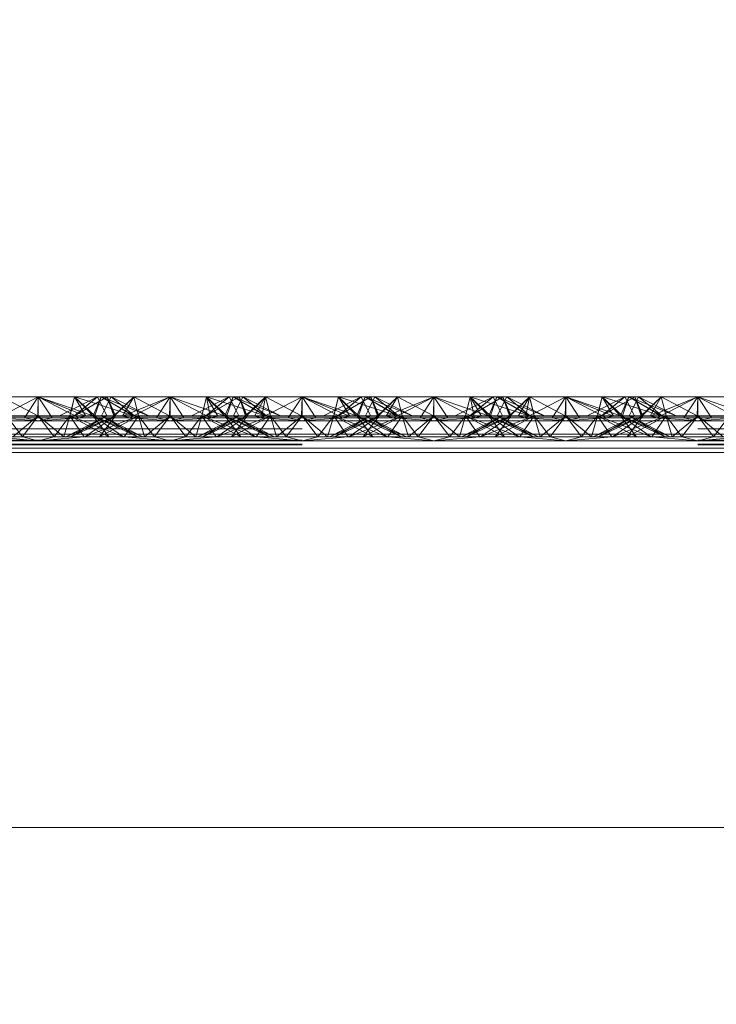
# Paper-space layout 'Layout1' of a CAD drawing. Extents: x -2 to 1033, y -36 to 596.
# Tile 162 of 182: x 700.84 to 702.16, y 522.25 to 524.11. Entities that reach past the tile are written whole.
import ezdxf

# ---------------------------------------------------------------- set-up
doc = ezdxf.new("R2010")
doc.units = 0
doc.linetypes.add('ACAD_ISO02W100', pattern=[15, 12, -3])
doc.layers.get('0').update_dxf_attribs({"linetype": 'CONTINUOUS'})
doc.layers.get('DEFPOINTS').update_dxf_attribs({"color": 132, "linetype": 'CONTINUOUS'})
doc.layers.add('SS_1.ET-HALA_TaO-JD-LAVKA-ZEBRIK', color=9, linetype='CONTINUOUS', lineweight=13)
doc.layers.add('SS_STAV.OK-KOTY', color=251, linetype='CONTINUOUS', lineweight=13)
doc.styles.add('ROMANS', font='romans.shx', dxfattribs={"width": 0.8})
doc.dimstyles.new('A-1_(2.5)_50AS', dxfattribs={"dimtxt": 2.5, "dimasz": 2, "dimexe": 1, "dimexo": 2, "dimgap": 0, "dimtad": 0, "dimdec": 1, "dimlfac": 50, "dimrnd": 1, "dimtxsty": 'ROMANS', "dimblk1": 'OBLIQUE', "dimblk2": 'OBLIQUE', "dimsah": 1, "dimcen": 2, "dimclrd": 256, "dimclre": 256, "dimclrt": 256, "dimadec": 1, "dimazin": 2, "dimtfac": 0.714286, "dimtdec": 1, "dimtmove": 0, "dimatfit": 3, "dimldrblk": 'OPEN', "dimfxl": 1, "dimtvp": 1.142857, "dimtfill": 1, "dimtolj": 1, "dimlwd": -1, "dimlwe": -1, "dimarcsym": 0})

# ---------------------------------------------------------------- blocks, each defined once
blk = doc.blocks.new('_Oblique')
at = {"color": 0, "linetype": 'ByBlock', "lineweight": -2}
blk.add_line((-0.5, -0.5), (0.5, 0.5), dxfattribs=at)
blk = doc.blocks.new('*D108')
at = {"layer": 'DEFPOINTS', "color": 0, "transparency": 16777216}
for p in [(696.3704, 538.83), (696.3704, 519.7604, -4571), (708.3704, 519.7604, -4571)]:
    blk.add_point(p, dxfattribs=at)
at = {"layer": 'SS_STAV.OK-KOTY', "transparency": 16777216}
for p, q in [((696.3704, 521.7604), (696.3704, 539.83)), ((708.3704, 521.7604), (708.3704, 539.83)), ((708.3704, 538.83), (696.3704, 538.83))]:
    blk.add_line(p, q, dxfattribs=at)
at = {"layer": 'SS_STAV.OK-KOTY', "transparency": 16777216, "xscale": 2, "yscale": 2, "zscale": 2, "rotation": 180}
blk.add_blockref('_Oblique', (696.3704, 538.83), dxfattribs=at)
at = {"layer": 'SS_STAV.OK-KOTY', "transparency": 16777216, "xscale": 2, "yscale": 2, "zscale": 2}
blk.add_blockref('_Oblique', (708.3704, 538.83), dxfattribs=at)
at = {"layer": 'SS_STAV.OK-KOTY', "transparency": 16777216, "insert": (702.3704, 541.6872), "char_height": 2.5, "attachment_point": 5, "style": 'ROMANS', "bg_fill": 3, "box_fill_scale": 1.1, "bg_fill_color": 256, "bg_fill_true_color": 13158600, "bg_fill_transparency": 0}
blk.add_mtext('\\A1;600', dxfattribs=at)
blk = doc.blocks.new('_OPEN')
at = {"color": 0, "linetype": 'ByBlock'}
for p, q in [((-1, 0.16667), (0, 0)), ((0, 0), (-1, -0.16667)), ((0, 0), (-1, 0))]:
    blk.add_line(p, q, dxfattribs=at)

psp = doc.layouts.get("Layout1")

# ---------------------------------------------------------------- dimensions: what is measured, and where the dimension line sits
at = {"layer": 'SS_STAV.OK-KOTY'}
dim = psp.add_linear_dim(base=(696.3704, 538.83), p1=(708.3704, 519.7604, -4571), p2=(696.3704, 519.7604, -4571), dimstyle='A-1_(2.5)_50AS', override={"dimtmove": 1}, dxfattribs=at)
dim.commit()
dim.dimension.update_dxf_attribs({"geometry": '*D108', "text_midpoint": (702.3704, 541.6872)})

# ---------------------------------------------------------------- next in the draw order: linework, layer by layer
at = {"layer": 'SS_1.ET-HALA_TaO-JD-LAVKA-ZEBRIK', "color": 9, "linetype": 'ACAD_ISO02W100', "ltscale": 0.25}
for p, q in [((700.7937, 523.3562), (700.8704, 523.3962)), ((700.8704, 523.3962), (700.8443, 523.3562)), ((700.8964, 523.3562), (700.8704, 523.3962)), ((700.8704, 523.3962), (700.9471, 523.3562)), ((700.8704, 523.3962), (700.9607, 523.3596)), ((700.8704, 523.3962), (700.8704, 523.3604)), ((700.9304, 523.3604), (700.9393, 523.3962)), ((700.9393, 523.3962), (700.9332, 523.3715)), ((700.9388, 523.3604), (701.001, 523.3962)), ((700.9388, 523.3604), (700.9825, 523.3962)), ((700.9393, 523.3962), (700.9607, 523.3596)), ((700.9393, 523.3962), (700.9775, 523.3604)), ((700.9907, 523.3797), (700.9656, 523.3878)), ((700.9743, 523.3604), (700.9898, 523.3962)), ((700.9864, 523.3884), (700.9743, 523.3604)), ((700.9898, 523.3962), (700.9775, 523.3604)), ((700.9825, 523.3962), (701.0004, 523.3604)), ((700.9898, 523.3962), (700.9864, 523.3884)), ((701.0509, 523.3604), (700.9898, 523.3962)), ((700.9898, 523.3962), (701.053, 523.3604)), ((701.0798, 523.3604), (700.9898, 523.3962)), ((700.9954, 523.3704), (701.0083, 523.3962)), ((701.0151, 523.3604), (701.001, 523.3962)), ((701.0165, 523.3604), (701.001, 523.3962)), ((701.0083, 523.3962), (701.053, 523.3604)), ((701.0798, 523.3604), (701.0083, 523.3962)), ((701.0151, 523.3604), (701.0514, 523.3962)), ((701.0514, 523.3962), (701.0604, 523.3604)), ((701.0514, 523.3962), (701.1194, 523.3604)), ((701.1204, 523.3962), (701.1194, 523.3604)), ((701.1204, 523.3962), (701.2239, 523.3604)), ((701.1204, 523.3962), (701.1204, 523.3604)), ((701.2325, 523.3962), (701.1609, 523.3604)), ((701.1893, 523.3962), (701.1804, 523.3604)), ((701.1883, 523.3604), (701.251, 523.3962)), ((701.1883, 523.3604), (701.2325, 523.3962)), ((701.251, 523.3962), (701.1888, 523.3604)), ((701.1888, 523.3604), (701.2325, 523.3962)), ((701.1893, 523.3962), (701.2239, 523.3604)), ((701.1893, 523.3962), (701.3009, 523.3604)), ((701.2398, 523.3962), (701.2243, 523.3604)), ((701.2325, 523.3962), (701.2454, 523.3704)), ((701.2398, 523.3962), (701.3009, 523.3604)), ((701.2398, 523.3962), (701.3298, 523.3604)), ((701.2404, 523.3604), (701.2583, 523.3962)), ((701.2633, 523.3604), (701.251, 523.3962)), ((701.251, 523.3962), (701.2542, 523.388)), ((701.2544, 523.3884), (701.251, 523.3962)), ((701.251, 523.3962), (701.2665, 523.3604)), ((701.2542, 523.388), (701.2651, 523.3604)), ((701.2665, 523.3604), (701.2544, 523.3884)), ((701.2633, 523.3604), (701.3014, 523.3962)), ((701.2801, 523.3596), (701.3014, 523.3962)), ((701.2937, 523.3562), (701.3704, 523.3962)), ((701.2937, 523.3562), (701.3014, 523.3962)), ((701.3014, 523.3962), (701.3104, 523.3604)), ((701.3076, 523.3715), (701.3014, 523.3962)), ((701.3704, 523.3962), (701.3443, 523.3562)), ((701.3964, 523.3562), (701.3704, 523.3962)), ((701.3704, 523.3962), (701.4471, 523.3562)), ((701.3704, 523.3962), (701.4607, 523.3596)), ((701.3704, 523.3604), (701.3704, 523.3962)), ((701.4304, 523.3604), (701.4393, 523.3962)), ((701.4393, 523.3962), (701.4332, 523.3715)), ((701.4388, 523.3604), (701.501, 523.3962)), ((701.4388, 523.3604), (701.4825, 523.3962)), ((701.4393, 523.3962), (701.4607, 523.3596)), ((701.4393, 523.3962), (701.4775, 523.3604)), ((701.4907, 523.3797), (701.4656, 523.3878)), ((701.4743, 523.3604), (701.4898, 523.3962)), ((701.4864, 523.3884), (701.4743, 523.3604)), ((701.4898, 523.3962), (701.4775, 523.3604)), ((701.4825, 523.3962), (701.5004, 523.3604)), ((701.4898, 523.3962), (701.4864, 523.3884)), ((701.5509, 523.3604), (701.4898, 523.3962)), ((701.4898, 523.3962), (701.553, 523.3604)), ((701.5798, 523.3604), (701.4898, 523.3962)), ((701.4954, 523.3704), (701.5083, 523.3962)), ((701.5151, 523.3604), (701.501, 523.3962)), ((701.5165, 523.3604), (701.501, 523.3962)), ((701.5083, 523.3962), (701.553, 523.3604)), ((701.5798, 523.3604), (701.5083, 523.3962)), ((701.5151, 523.3604), (701.5514, 523.3962)), ((701.5514, 523.3962), (701.5604, 523.3604)), ((701.5514, 523.3962), (701.6194, 523.3604)), ((701.6204, 523.3962), (701.6194, 523.3604)), ((701.6204, 523.3962), (701.7239, 523.3604)), ((701.6204, 523.3604), (701.6204, 523.3962)), ((701.7325, 523.3962), (701.6609, 523.3604)), ((701.6893, 523.3962), (701.6804, 523.3604)), ((701.6883, 523.3604), (701.751, 523.3962)), ((701.6883, 523.3604), (701.7325, 523.3962)), ((701.751, 523.3962), (701.6888, 523.3604)), ((701.6888, 523.3604), (701.7325, 523.3962)), ((701.6893, 523.3962), (701.7239, 523.3604)), ((701.6893, 523.3962), (701.8009, 523.3604)), ((701.7398, 523.3962), (701.7243, 523.3604)), ((701.7325, 523.3962), (701.7454, 523.3704)), ((701.7398, 523.3962), (701.8009, 523.3604)), ((701.7398, 523.3962), (701.8298, 523.3604)), ((701.7404, 523.3604), (701.7583, 523.3962)), ((701.7633, 523.3604), (701.751, 523.3962)), ((701.751, 523.3962), (701.7542, 523.388)), ((701.751, 523.3962), (701.7665, 523.3604)), ((701.7544, 523.3884), (701.751, 523.3962)), ((701.7542, 523.388), (701.7651, 523.3604)), ((701.7665, 523.3604), (701.7544, 523.3884)), ((701.7633, 523.3604), (701.8014, 523.3962)), ((701.7801, 523.3596), (701.8014, 523.3962)), ((701.7937, 523.3562), (701.8704, 523.3962)), ((701.8014, 523.3962), (701.7937, 523.3562)), ((701.8014, 523.3962), (701.8104, 523.3604)), ((701.8076, 523.3715), (701.8014, 523.3962)), ((701.8443, 523.3562), (701.8704, 523.3962)), ((701.8964, 523.3562), (701.8704, 523.3962)), ((701.8704, 523.3962), (701.9471, 523.3562)), ((701.8704, 523.3962), (701.9607, 523.3596)), ((701.8704, 523.3604), (701.8704, 523.3962)), ((701.9304, 523.3604), (701.9393, 523.3962)), ((701.9393, 523.3962), (701.9332, 523.3715)), ((701.9388, 523.3604), (702.001, 523.3962)), ((701.9388, 523.3604), (701.9825, 523.3962)), ((701.9393, 523.3962), (701.9607, 523.3596)), ((701.9393, 523.3962), (701.9775, 523.3604)), ((701.9907, 523.3797), (701.9656, 523.3878)), ((701.9743, 523.3604), (701.9898, 523.3962)), ((701.9864, 523.3884), (701.9743, 523.3604)), ((701.9898, 523.3962), (701.9775, 523.3604)), ((701.9825, 523.3962), (702.0004, 523.3604)), ((701.9898, 523.3962), (701.9864, 523.3884)), ((702.0509, 523.3604), (701.9898, 523.3962)), ((701.9898, 523.3962), (702.053, 523.3604)), ((702.0798, 523.3604), (701.9898, 523.3962)), ((701.9954, 523.3704), (702.0083, 523.3962)), ((702.0151, 523.3604), (702.001, 523.3962)), ((702.0165, 523.3604), (702.001, 523.3962)), ((702.0083, 523.3962), (702.053, 523.3604)), ((702.0798, 523.3604), (702.0083, 523.3962)), ((702.0514, 523.3962), (702.0151, 523.3604)), ((702.0514, 523.3962), (702.0604, 523.3604)), ((702.1194, 523.3604), (702.0514, 523.3962)), ((702.1194, 523.3604), (702.1204, 523.3962)), ((702.1204, 523.3962), (702.2239, 523.3604)), ((702.1204, 523.3604), (702.1204, 523.3962)), ((700.9332, 523.3715), (700.9304, 523.3604)), ((700.9367, 523.3733), (700.9739, 523.3604)), ((700.9739, 523.3604), (700.9534, 523.3816)), ((700.9904, 523.3604), (700.9954, 523.3704)), ((701.0509, 523.3604), (700.9907, 523.3797)), ((701.2454, 523.3704), (701.2504, 523.3604)), ((701.2869, 523.3819), (701.2651, 523.3604)), ((701.3104, 523.3604), (701.3076, 523.3715)), ((701.4332, 523.3715), (701.4304, 523.3604)), ((701.4739, 523.3604), (701.4367, 523.3733)), ((701.4739, 523.3604), (701.4534, 523.3816)), ((701.4904, 523.3604), (701.4954, 523.3704)), ((701.5509, 523.3604), (701.4907, 523.3797)), ((701.7454, 523.3704), (701.7504, 523.3604)), ((701.7869, 523.3819), (701.7651, 523.3604)), ((701.8104, 523.3604), (701.8076, 523.3715)), ((701.9332, 523.3715), (701.9304, 523.3604)), ((701.9739, 523.3604), (701.9367, 523.3733)), ((701.9739, 523.3604), (701.9534, 523.3816)), ((701.9904, 523.3604), (701.9954, 523.3704)), ((702.0509, 523.3604), (701.9907, 523.3797)), ((700.7937, 523.3562), (700.8704, 523.3509)), ((700.8104, 523.3604), (700.8404, 523.3204)), ((700.8704, 523.3604), (700.822, 523.3204)), ((700.8404, 523.3204), (700.8704, 523.3604)), ((700.8443, 523.3562), (700.8704, 523.3509)), ((700.8704, 523.3604), (700.9003, 523.3204)), ((700.8704, 523.3604), (700.9188, 523.3204)), ((700.8704, 523.3509), (700.9471, 523.3562)), ((700.8704, 523.3509), (700.8964, 523.3562)), ((700.9003, 523.3204), (700.9304, 523.3604)), ((700.9188, 523.3204), (700.9304, 523.3604)), ((700.9224, 523.3204), (701.0165, 523.3604)), ((701.0004, 523.3604), (700.9224, 523.3204)), ((700.9304, 523.3604), (700.9576, 523.3204)), ((701.0043, 523.3204), (700.9304, 523.3604)), ((700.9304, 523.3604), (700.97, 523.3448)), ((700.9324, 523.3204), (701.0165, 523.3604)), ((701.0004, 523.3604), (700.9324, 523.3204)), ((700.9471, 523.3562), (700.9607, 523.3596)), ((700.9588, 523.3204), (701.0604, 523.3604)), ((700.9588, 523.3204), (701.0165, 523.3604)), ((700.9607, 523.3596), (700.9775, 523.3604)), ((701.0043, 523.3204), (700.9743, 523.3604)), ((700.9743, 523.3604), (700.9854, 523.3527)), ((701.0584, 523.3204), (700.9743, 523.3604)), ((700.9743, 523.3604), (700.9886, 523.3544)), ((700.9854, 523.3527), (701.0319, 523.3204)), ((700.9864, 523.3204), (701.0604, 523.3604)), ((700.9864, 523.3204), (701.0165, 523.3604)), ((700.9886, 523.3544), (701.0684, 523.3204)), ((701.0584, 523.3204), (700.9904, 523.3604)), ((700.9954, 523.3579), (700.9904, 523.3604)), ((701.0684, 523.3204), (700.9954, 523.3579)), ((701.0165, 523.3604), (701.0133, 523.3604)), ((701.0604, 523.3604), (701.0165, 523.3604)), ((701.0301, 523.3596), (701.2107, 523.3596)), ((701.0332, 523.3204), (701.0604, 523.3604)), ((701.072, 523.3204), (701.0604, 523.3604)), ((701.0604, 523.3604), (701.0904, 523.3204)), ((701.1204, 523.3604), (701.0604, 523.3604)), ((701.072, 523.3204), (701.1204, 523.3604)), ((701.1204, 523.3604), (701.0904, 523.3204)), ((701.1204, 523.3604), (701.1503, 523.3204)), ((701.1204, 523.3604), (701.1688, 523.3204)), ((701.1804, 523.3604), (701.1204, 523.3604)), ((701.1503, 523.3204), (701.1804, 523.3604)), ((701.1804, 523.3604), (701.1688, 523.3204)), ((701.2454, 523.3579), (701.1724, 523.3204)), ((701.1724, 523.3204), (701.2522, 523.3544)), ((701.1804, 523.3604), (701.2076, 523.3204)), ((701.1804, 523.3604), (701.2543, 523.3204)), ((701.1804, 523.3604), (701.2819, 523.3204)), ((701.2243, 523.3604), (701.1804, 523.3604)), ((701.2665, 523.3604), (701.1824, 523.3204)), ((701.2504, 523.3604), (701.1824, 523.3204)), ((701.2088, 523.3204), (701.2554, 523.3527)), ((701.2243, 523.3604), (701.2543, 523.3204)), ((701.2243, 523.3604), (701.2819, 523.3204)), ((701.2243, 523.3604), (701.3084, 523.3204)), ((701.3184, 523.3204), (701.2243, 523.3604)), ((701.2275, 523.3604), (701.2243, 523.3604)), ((701.3104, 523.3604), (701.2364, 523.3204)), ((701.2665, 523.3604), (701.2364, 523.3204)), ((701.2404, 523.3604), (701.3084, 523.3204)), ((701.3184, 523.3204), (701.2404, 523.3604)), ((701.2504, 523.3604), (701.2454, 523.3579)), ((701.2522, 523.3544), (701.2665, 523.3604)), ((701.2554, 523.3527), (701.2665, 523.3604)), ((701.2801, 523.3596), (701.2633, 523.3604)), ((701.2708, 523.3448), (701.3104, 523.3604)), ((701.2801, 523.3596), (701.2937, 523.3562)), ((701.3104, 523.3604), (701.2923, 523.3338)), ((701.2937, 523.3562), (701.3704, 523.3509)), ((701.3104, 523.3604), (701.322, 523.3204)), ((701.3104, 523.3604), (701.3404, 523.3204)), ((701.3704, 523.3604), (701.322, 523.3204)), ((701.3404, 523.3204), (701.3704, 523.3604)), ((701.3443, 523.3562), (701.3704, 523.3509)), ((701.4003, 523.3204), (701.3704, 523.3604)), ((701.4188, 523.3204), (701.3704, 523.3604)), ((701.4471, 523.3562), (701.3704, 523.3509)), ((701.3704, 523.3509), (701.3964, 523.3562)), ((701.4003, 523.3204), (701.4304, 523.3604)), ((701.4188, 523.3204), (701.4304, 523.3604)), ((701.4224, 523.3204), (701.5165, 523.3604)), ((701.5004, 523.3604), (701.4224, 523.3204)), ((701.4304, 523.3604), (701.4485, 523.3338)), ((701.5043, 523.3204), (701.4304, 523.3604)), ((701.4304, 523.3604), (701.47, 523.3448)), ((701.4324, 523.3204), (701.5165, 523.3604)), ((701.4324, 523.3204), (701.5004, 523.3604)), ((701.4607, 523.3596), (701.4471, 523.3562)), ((701.4588, 523.3204), (701.5604, 523.3604)), ((701.4588, 523.3204), (701.5165, 523.3604)), ((701.4775, 523.3604), (701.4607, 523.3596)), ((701.5043, 523.3204), (701.4743, 523.3604)), ((701.4743, 523.3604), (701.4854, 523.3527)), ((701.5584, 523.3204), (701.4743, 523.3604)), ((701.4743, 523.3604), (701.4886, 523.3544)), ((701.4854, 523.3527), (701.5319, 523.3204)), ((701.4864, 523.3204), (701.5604, 523.3604)), ((701.4864, 523.3204), (701.5165, 523.3604)), ((701.4886, 523.3544), (701.5684, 523.3204)), ((701.5584, 523.3204), (701.4904, 523.3604)), ((701.4954, 523.3579), (701.4904, 523.3604)), ((701.5684, 523.3204), (701.4954, 523.3579)), ((701.5165, 523.3604), (701.5133, 523.3604)), ((701.5604, 523.3604), (701.5165, 523.3604)), ((701.5301, 523.3596), (701.7107, 523.3596)), ((701.5332, 523.3204), (701.5604, 523.3604)), ((701.572, 523.3204), (701.5604, 523.3604)), ((701.5604, 523.3604), (701.5904, 523.3204)), ((701.6204, 523.3604), (701.5604, 523.3604)), ((701.572, 523.3204), (701.6204, 523.3604)), ((701.5904, 523.3204), (701.6204, 523.3604)), ((701.6204, 523.3604), (701.6503, 523.3204)), ((701.6204, 523.3604), (701.6688, 523.3204)), ((701.6804, 523.3604), (701.6204, 523.3604)), ((701.6503, 523.3204), (701.6804, 523.3604)), ((701.6688, 523.3204), (701.6804, 523.3604)), ((701.7454, 523.3579), (701.6724, 523.3204)), ((701.6724, 523.3204), (701.7522, 523.3544)), ((701.6804, 523.3604), (701.7076, 523.3204)), ((701.6804, 523.3604), (701.7543, 523.3204)), ((701.6804, 523.3604), (701.7819, 523.3204)), ((701.7243, 523.3604), (701.6804, 523.3604)), ((701.7665, 523.3604), (701.6824, 523.3204)), ((701.7504, 523.3604), (701.6824, 523.3204)), ((701.7088, 523.3204), (701.7554, 523.3527)), ((701.7243, 523.3604), (701.7543, 523.3204)), ((701.7243, 523.3604), (701.7819, 523.3204)), ((701.7243, 523.3604), (701.8084, 523.3204)), ((701.8184, 523.3204), (701.7243, 523.3604)), ((701.7275, 523.3604), (701.7243, 523.3604)), ((701.8104, 523.3604), (701.7364, 523.3204)), ((701.7665, 523.3604), (701.7364, 523.3204)), ((701.7404, 523.3604), (701.8084, 523.3204)), ((701.8184, 523.3204), (701.7404, 523.3604)), ((701.7504, 523.3604), (701.7454, 523.3579)), ((701.7522, 523.3544), (701.7665, 523.3604)), ((701.7554, 523.3527), (701.7665, 523.3604)), ((701.7801, 523.3596), (701.7633, 523.3604)), ((701.7708, 523.3448), (701.8104, 523.3604)), ((701.7801, 523.3596), (701.7937, 523.3562)), ((701.7923, 523.3338), (701.8104, 523.3604)), ((701.7937, 523.3562), (701.8704, 523.3509)), ((701.8104, 523.3604), (701.822, 523.3204)), ((701.8404, 523.3204), (701.8104, 523.3604)), ((701.822, 523.3204), (701.8704, 523.3604)), ((701.8404, 523.3204), (701.8704, 523.3604)), ((701.8704, 523.3509), (701.8443, 523.3562)), ((701.9003, 523.3204), (701.8704, 523.3604)), ((701.9188, 523.3204), (701.8704, 523.3604)), ((701.8704, 523.3509), (701.9471, 523.3562)), ((701.8704, 523.3509), (701.8964, 523.3562)), ((701.9003, 523.3204), (701.9304, 523.3604)), ((701.9188, 523.3204), (701.9304, 523.3604)), ((701.9224, 523.3204), (702.0165, 523.3604)), ((702.0004, 523.3604), (701.9224, 523.3204)), ((701.9304, 523.3604), (701.9576, 523.3204)), ((702.0043, 523.3204), (701.9304, 523.3604)), ((701.9304, 523.3604), (701.97, 523.3448)), ((701.9324, 523.3204), (702.0165, 523.3604)), ((701.9324, 523.3204), (702.0004, 523.3604)), ((701.9471, 523.3562), (701.9607, 523.3596)), ((701.9588, 523.3204), (702.0604, 523.3604)), ((701.9588, 523.3204), (702.0165, 523.3604)), ((701.9607, 523.3596), (701.9775, 523.3604)), ((702.0043, 523.3204), (701.9743, 523.3604)), ((701.9743, 523.3604), (701.9854, 523.3527)), ((702.0584, 523.3204), (701.9743, 523.3604)), ((701.9743, 523.3604), (701.9886, 523.3544)), ((701.9854, 523.3527), (702.0319, 523.3204)), ((701.9864, 523.3204), (702.0604, 523.3604)), ((701.9864, 523.3204), (702.0165, 523.3604)), ((701.9886, 523.3544), (702.0684, 523.3204)), ((702.0584, 523.3204), (701.9904, 523.3604)), ((701.9954, 523.3579), (701.9904, 523.3604)), ((702.0684, 523.3204), (701.9954, 523.3579)), ((702.0165, 523.3604), (702.0133, 523.3604)), ((702.0604, 523.3604), (702.0165, 523.3604)), ((702.0301, 523.3596), (702.2107, 523.3596)), ((702.0332, 523.3204), (702.0604, 523.3604)), ((702.072, 523.3204), (702.0604, 523.3604)), ((702.0604, 523.3604), (702.0904, 523.3204)), ((702.1204, 523.3604), (702.0604, 523.3604)), ((702.072, 523.3204), (702.1204, 523.3604)), ((702.1204, 523.3604), (702.0904, 523.3204)), ((702.1204, 523.3604), (702.1503, 523.3204)), ((702.1204, 523.3604), (702.1688, 523.3204)), ((702.1804, 523.3604), (702.1204, 523.3604)), ((702.1503, 523.3204), (702.1804, 523.3604)), ((698.3704, 523.3353), (706.3704, 523.3353)), ((700.97, 523.3448), (701.0319, 523.3204)), ((701.2088, 523.3204), (701.2708, 523.3448)), ((701.2923, 523.3338), (701.2832, 523.3204)), ((701.4485, 523.3338), (701.4576, 523.3204)), ((701.47, 523.3448), (701.5319, 523.3204)), ((701.7088, 523.3204), (701.7708, 523.3448)), ((701.7832, 523.3204), (701.7923, 523.3338)), ((701.97, 523.3448), (702.0319, 523.3204)), ((698.3704, 523.3143), (706.3704, 523.3143)), ((706.3704, 523.3128), (698.3704, 523.3128)), ((700.7076, 523.3204), (701.0332, 523.3204)), ((700.7832, 523.3204), (700.8704, 523.3128)), ((700.8404, 523.3204), (700.8704, 523.3128)), ((700.9576, 523.3204), (700.8704, 523.3128)), ((700.8704, 523.3128), (700.9003, 523.3204)), ((701.1204, 523.3128), (701.0332, 523.3204)), ((701.0332, 523.3204), (701.0904, 523.3204)), ((701.0904, 523.3204), (701.1204, 523.3128)), ((701.0904, 523.3204), (701.1503, 523.3204)), ((701.1204, 523.3128), (701.2076, 523.3204)), ((701.1503, 523.3204), (701.1204, 523.3128)), ((701.1503, 523.3204), (701.2076, 523.3204)), ((701.2076, 523.3204), (701.5332, 523.3204)), ((701.2832, 523.3204), (701.3704, 523.3128)), ((701.3704, 523.3128), (701.3404, 523.3204)), ((701.4576, 523.3204), (701.3704, 523.3128)), ((701.3704, 523.3128), (701.4003, 523.3204)), ((701.6204, 523.3128), (701.5332, 523.3204)), ((701.5332, 523.3204), (701.5904, 523.3204)), ((701.5904, 523.3204), (701.6204, 523.3128)), ((701.5904, 523.3204), (701.6503, 523.3204)), ((701.6204, 523.3128), (701.7076, 523.3204)), ((701.6204, 523.3128), (701.6503, 523.3204)), ((701.6503, 523.3204), (701.7076, 523.3204)), ((701.7076, 523.3204), (702.0332, 523.3204)), ((701.7832, 523.3204), (701.8704, 523.3128)), ((701.8704, 523.3128), (701.8404, 523.3204)), ((701.9576, 523.3204), (701.8704, 523.3128)), ((701.8704, 523.3128), (701.9003, 523.3204)), ((702.1204, 523.3128), (702.0332, 523.3204)), ((702.0332, 523.3204), (702.0904, 523.3204)), ((702.0904, 523.3204), (702.1204, 523.3128)), ((702.0904, 523.3204), (702.1503, 523.3204)), ((702.1204, 523.3128), (702.2076, 523.3204)), ((702.1204, 523.3128), (702.1503, 523.3204)), ((702.1503, 523.3204), (702.2076, 523.3204)), ((698.3704, 523.3064), (706.3704, 523.3064)), ((698.3704, 523.3054), (706.3704, 523.3054)), ((706.3704, 523.2987), (698.3704, 523.2987))]:
    psp.add_line(p, q, dxfattribs=at)
at = {"layer": 'SS_1.ET-HALA_TaO-JD-LAVKA-ZEBRIK', "color": 5, "linetype": 'Continuous', "ltscale": 0.25}
for p, q in [((700.8014, 523.3962), (700.8694, 523.3604)), ((700.8704, 523.3962), (700.8014, 523.3962)), ((700.8704, 523.3962), (700.8694, 523.3604)), ((700.8704, 523.3962), (700.9367, 523.3733)), ((700.9393, 523.3962), (700.8704, 523.3962)), ((700.9825, 523.3962), (700.9109, 523.3604)), ((701.001, 523.3962), (700.9383, 523.3604)), ((700.9825, 523.3962), (700.9383, 523.3604)), ((700.9534, 523.3816), (700.9393, 523.3962)), ((700.9656, 523.3878), (700.9393, 523.3962)), ((700.9825, 523.3962), (700.9393, 523.3962)), ((701.001, 523.3962), (700.9825, 523.3962)), ((701.001, 523.3962), (701.0133, 523.3604)), ((701.0514, 523.3962), (701.001, 523.3962)), ((701.0133, 523.3604), (701.0514, 523.3962)), ((701.0301, 523.3596), (701.1204, 523.3962)), ((701.0301, 523.3596), (701.0514, 523.3962)), ((701.0437, 523.3562), (701.1204, 523.3962)), ((701.1204, 523.3962), (701.0514, 523.3962)), ((701.1204, 523.3962), (701.0943, 523.3562)), ((701.1204, 523.3962), (701.1464, 523.3562)), ((701.1204, 523.3962), (701.1971, 523.3562)), ((701.1893, 523.3962), (701.1204, 523.3962)), ((701.1893, 523.3962), (701.1971, 523.3562)), ((701.1893, 523.3962), (701.2107, 523.3596)), ((701.1893, 523.3962), (701.2275, 523.3604)), ((701.2398, 523.3962), (701.1893, 523.3962)), ((701.2398, 523.3962), (701.2275, 523.3604)), ((701.303, 523.3604), (701.2398, 523.3962)), ((701.2583, 523.3962), (701.2398, 523.3962)), ((701.303, 523.3604), (701.2583, 523.3962)), ((701.3298, 523.3604), (701.2583, 523.3962)), ((701.3014, 523.3962), (701.2583, 523.3962)), ((701.3014, 523.3962), (701.2869, 523.3819)), ((701.3014, 523.3962), (701.3694, 523.3604)), ((701.3704, 523.3962), (701.3014, 523.3962)), ((701.3704, 523.3962), (701.3694, 523.3604)), ((701.4367, 523.3733), (701.3704, 523.3962)), ((701.4393, 523.3962), (701.3704, 523.3962)), ((701.4825, 523.3962), (701.4109, 523.3604)), ((701.501, 523.3962), (701.4383, 523.3604)), ((701.4825, 523.3962), (701.4383, 523.3604)), ((701.4534, 523.3816), (701.4393, 523.3962)), ((701.4656, 523.3878), (701.4393, 523.3962)), ((701.4825, 523.3962), (701.4393, 523.3962)), ((701.501, 523.3962), (701.4825, 523.3962)), ((701.501, 523.3962), (701.5133, 523.3604)), ((701.5514, 523.3962), (701.501, 523.3962)), ((701.5133, 523.3604), (701.5514, 523.3962)), ((701.5301, 523.3596), (701.6204, 523.3962)), ((701.5301, 523.3596), (701.5514, 523.3962)), ((701.5437, 523.3562), (701.6204, 523.3962)), ((701.6204, 523.3962), (701.5514, 523.3962)), ((701.6204, 523.3962), (701.5943, 523.3562)), ((701.6464, 523.3562), (701.6204, 523.3962)), ((701.6204, 523.3962), (701.6971, 523.3562)), ((701.6893, 523.3962), (701.6204, 523.3962)), ((701.6971, 523.3562), (701.6893, 523.3962)), ((701.6893, 523.3962), (701.7107, 523.3596)), ((701.6893, 523.3962), (701.7275, 523.3604)), ((701.7398, 523.3962), (701.6893, 523.3962)), ((701.7398, 523.3962), (701.7275, 523.3604)), ((701.7398, 523.3962), (701.803, 523.3604)), ((701.7583, 523.3962), (701.7398, 523.3962)), ((701.803, 523.3604), (701.7583, 523.3962)), ((701.8298, 523.3604), (701.7583, 523.3962)), ((701.8014, 523.3962), (701.7583, 523.3962)), ((701.8014, 523.3962), (701.7869, 523.3819)), ((701.8014, 523.3962), (701.8694, 523.3604)), ((701.8704, 523.3962), (701.8014, 523.3962)), ((701.8704, 523.3962), (701.8694, 523.3604)), ((701.9367, 523.3733), (701.8704, 523.3962)), ((701.9393, 523.3962), (701.8704, 523.3962)), ((701.9825, 523.3962), (701.9109, 523.3604)), ((702.001, 523.3962), (701.9383, 523.3604)), ((701.9383, 523.3604), (701.9825, 523.3962)), ((701.9534, 523.3816), (701.9393, 523.3962)), ((701.9656, 523.3878), (701.9393, 523.3962)), ((701.9825, 523.3962), (701.9393, 523.3962)), ((702.001, 523.3962), (701.9825, 523.3962)), ((702.0133, 523.3604), (702.001, 523.3962)), ((702.0514, 523.3962), (702.001, 523.3962)), ((702.0133, 523.3604), (702.0514, 523.3962)), ((702.0301, 523.3596), (702.1204, 523.3962)), ((702.0301, 523.3596), (702.0514, 523.3962)), ((702.0437, 523.3562), (702.1204, 523.3962)), ((702.1204, 523.3962), (702.0514, 523.3962)), ((702.1204, 523.3962), (702.0943, 523.3562)), ((702.1464, 523.3562), (702.1204, 523.3962)), ((702.1204, 523.3962), (702.1971, 523.3562)), ((702.1893, 523.3962), (702.1204, 523.3962)), ((706.1204, 523.3509), (698.6204, 523.3509)), ((700.6971, 523.3562), (701.0437, 523.3562)), ((700.7107, 523.3596), (701.0301, 523.3596)), ((701.0133, 523.3604), (700.7275, 523.3604)), ((701.0133, 523.3604), (701.0301, 523.3596)), ((701.0301, 523.3596), (701.0437, 523.3562)), ((701.0437, 523.3562), (701.1204, 523.3509)), ((701.0437, 523.3562), (701.0943, 523.3562)), ((701.0943, 523.3562), (701.1204, 523.3509)), ((701.0943, 523.3562), (701.1464, 523.3562)), ((701.1204, 523.3509), (701.1971, 523.3562)), ((701.1464, 523.3562), (701.1204, 523.3509)), ((701.1464, 523.3562), (701.1971, 523.3562)), ((701.1971, 523.3562), (701.2107, 523.3596)), ((701.1971, 523.3562), (701.5437, 523.3562)), ((701.2275, 523.3604), (701.2107, 523.3596)), ((701.2107, 523.3596), (701.5301, 523.3596)), ((701.5133, 523.3604), (701.2275, 523.3604)), ((701.5133, 523.3604), (701.5301, 523.3596)), ((701.5301, 523.3596), (701.5437, 523.3562)), ((701.5437, 523.3562), (701.6204, 523.3509)), ((701.5437, 523.3562), (701.5943, 523.3562)), ((701.5943, 523.3562), (701.6204, 523.3509)), ((701.5943, 523.3562), (701.6464, 523.3562)), ((701.6204, 523.3509), (701.6971, 523.3562)), ((701.6204, 523.3509), (701.6464, 523.3562)), ((701.6464, 523.3562), (701.6971, 523.3562)), ((701.6971, 523.3562), (701.7107, 523.3596)), ((701.6971, 523.3562), (702.0437, 523.3562)), ((701.7275, 523.3604), (701.7107, 523.3596)), ((701.7107, 523.3596), (702.0301, 523.3596)), ((702.0133, 523.3604), (701.7275, 523.3604)), ((702.0301, 523.3596), (702.0133, 523.3604)), ((702.0437, 523.3562), (702.0301, 523.3596)), ((702.1204, 523.3509), (702.0437, 523.3562)), ((702.0437, 523.3562), (702.0943, 523.3562)), ((702.0943, 523.3562), (702.1204, 523.3509)), ((702.0943, 523.3562), (702.1464, 523.3562)), ((702.1204, 523.3509), (702.1971, 523.3562)), ((702.1204, 523.3509), (702.1464, 523.3562)), ((702.1464, 523.3562), (702.1971, 523.3562)), ((698.3704, 523.3254), (706.3704, 523.3254)), ((706.3704, 523.2904), (698.3704, 523.2904)), ((698.3704, 522.5804), (706.3704, 522.5804))]:
    psp.add_line(p, q, dxfattribs=at)

doc.saveas('drawing.dxf')
